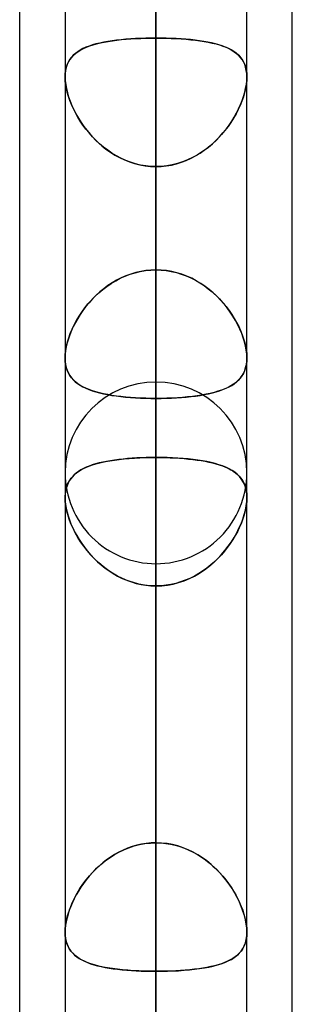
# Model space of a CAD drawing. Header units: millimetres. Extents: x -54 to 130, y -185 to 185.
# Tile 72 of 78: x 62.1 to 64, y 73.75 to 80.64. Entities that reach past the tile are written whole.
import ezdxf

# ---------------------------------------------------------------- set-up
doc = ezdxf.new("R2010")
doc.units = ezdxf.units.MM
doc.layers.add('MAIN-1', color=7, linetype='Continuous')
doc.layers.add('MAIN-2', color=7, linetype='Continuous')

msp = doc.modelspace()

# ---------------------------------------------------------------- linework, layer by layer
at = {"layer": 'MAIN-1'}
for p, q in [((64, 45.7544), (64, 87.782)), ((63.0475, 0), (63.0475, 87.6306)), ((63.6825, 0), (63.6825, 87.2445)), ((62.095, 46.1722), (62.095, 87.1067)), ((62.4125, 87.1115), (62.4125, 0)), ((62.4125, 77.3016), (62.4126, 77.3026)), ((62.4125, 77.3006), (62.4125, 77.3016)), ((62.4125, 77.2995), (62.4125, 77.3006)), ((62.4125, 77.2985), (62.4125, 77.2995)), ((62.4125, 77.2975), (62.4125, 77.2985)), ((63.6824, 77.3032), (63.6825, 77.3021)), ((63.6825, 77.3021), (63.6825, 77.301)), ((63.6825, 77.301), (63.6825, 77.2999)), ((63.6825, 77.2999), (63.6825, 77.2987)), ((63.6825, 77.2987), (63.6825, 77.2976)), ((62.4125, 77.2965), (62.4125, 77.2975)), ((63.6825, 77.2976), (63.6825, 77.2965))]:
    msp.add_line(p, q, dxfattribs=at)
at = {"layer": 'MAIN-2'}
for p, q in [((63.0475, 107.823), (63.0475, 78.8888)), ((63.0475, 77.9902), (63.0475, 106.553)), ((63.0475, 97.917), (63.0475, 71.8794)), ((63.0475, 70.9807), (63.0475, 96.647)), ((63.0475, 88.011), (63.0475, 64.8689)), ((63.0475, 87.6306), (63.0475, 0)), ((63.0475, 63.97), (63.0475, 86.741)), ((63.0475, 86.6188), (63.0475, 0)), ((63.0475, 0), (63.0475, 86.6188)), ((63.0475, 80.5093), (63.0475, 86.6188)), ((63.0475, 86.6188), (63.0475, 80.5093)), ((63.0475, 84.9989), (63.0475, 78.8888)), ((63.0475, 78.8888), (63.0475, 84.9989)), ((63.0475, 77.5775), (63.0475, 83.685)), ((63.0475, 83.685), (63.0475, 77.5775)), ((63.0475, 80.9909), (63.0475, 74.8834)), ((63.0475, 74.8834), (63.0475, 80.9909)), ((62.6282, 80.4684), (62.6032, 80.4613)), ((62.6077, 80.4626), (62.6325, 80.4695)), ((62.6546, 80.4749), (62.6282, 80.4684)), ((62.6325, 80.4695), (62.6586, 80.4758)), ((62.6822, 80.4807), (62.6546, 80.4749)), ((62.6586, 80.4758), (62.6859, 80.4814)), ((62.711, 80.4859), (62.6822, 80.4807)), ((62.6859, 80.4814), (62.7143, 80.4864)), ((62.741, 80.4905), (62.711, 80.4859)), ((62.7143, 80.4864), (62.7439, 80.4909)), ((62.772, 80.4945), (62.741, 80.4905)), ((62.7439, 80.4909), (62.7745, 80.4948)), ((62.8041, 80.4981), (62.772, 80.4945)), ((62.7745, 80.4948), (62.8062, 80.4983)), ((62.8371, 80.5011), (62.8041, 80.4981)), ((62.8062, 80.4983), (62.8388, 80.5012)), ((62.871, 80.5036), (62.8371, 80.5011)), ((62.8388, 80.5012), (62.8722, 80.5037)), ((62.9054, 80.5057), (62.871, 80.5036)), ((62.8722, 80.5037), (62.9063, 80.5057)), ((62.9404, 80.5073), (62.9054, 80.5057)), ((62.9063, 80.5057), (62.9411, 80.5073)), ((62.9757, 80.5084), (62.9404, 80.5073)), ((62.9411, 80.5073), (62.9763, 80.5084)), ((63.0115, 80.5091), (62.9757, 80.5084)), ((62.9763, 80.5084), (63.0118, 80.5091)), ((63.0475, 80.5093), (63.0115, 80.5091)), ((63.0118, 80.5091), (63.0475, 80.5093)), ((63.0475, 80.5093), (63.0835, 80.5091)), ((63.0475, 0), (63.0475, 80.5093)), ((63.0475, 80.5093), (63.0475, 0)), ((63.0832, 80.5091), (63.0475, 80.5093)), ((63.1187, 80.5084), (63.0832, 80.5091)), ((63.0835, 80.5091), (63.1193, 80.5084)), ((63.1539, 80.5073), (63.1187, 80.5084)), ((63.1193, 80.5084), (63.1546, 80.5073)), ((63.1887, 80.5057), (63.1539, 80.5073)), ((63.1546, 80.5073), (63.1896, 80.5057)), ((63.2228, 80.5037), (63.1887, 80.5057)), ((63.1896, 80.5057), (63.224, 80.5036)), ((63.2562, 80.5012), (63.2228, 80.5037)), ((63.224, 80.5036), (63.2579, 80.5011)), ((63.2888, 80.4983), (63.2562, 80.5012)), ((63.2579, 80.5011), (63.2909, 80.4981)), ((63.3205, 80.4948), (63.2888, 80.4983)), ((63.2909, 80.4981), (63.323, 80.4945)), ((63.3512, 80.4909), (63.3205, 80.4948)), ((63.323, 80.4945), (63.354, 80.4905)), ((63.3807, 80.4864), (63.3512, 80.4909)), ((63.354, 80.4905), (63.384, 80.4859)), ((63.4091, 80.4814), (63.3807, 80.4864)), ((63.384, 80.4859), (63.4128, 80.4807)), ((63.4364, 80.4758), (63.4091, 80.4814)), ((63.4128, 80.4807), (63.4404, 80.4749)), ((63.4625, 80.4695), (63.4364, 80.4758)), ((63.4404, 80.4749), (63.4668, 80.4684)), ((63.4873, 80.4626), (63.4625, 80.4695)), ((63.4668, 80.4684), (63.4918, 80.4613)), ((62.4844, 80.4021), (62.4698, 80.389)), ((62.4717, 80.3908), (62.4868, 80.4041)), ((62.5004, 80.4141), (62.4844, 80.4021)), ((62.4868, 80.4041), (62.5034, 80.4162)), ((62.5179, 80.4253), (62.5004, 80.4141)), ((62.5034, 80.4162), (62.5215, 80.4273)), ((62.537, 80.4355), (62.5179, 80.4253)), ((62.5215, 80.4273), (62.541, 80.4374)), ((62.5576, 80.4449), (62.537, 80.4355)), ((62.541, 80.4374), (62.5619, 80.4466)), ((62.5797, 80.4534), (62.5576, 80.4449)), ((62.5619, 80.4466), (62.5841, 80.455)), ((62.6032, 80.4613), (62.5797, 80.4534)), ((62.5841, 80.455), (62.6077, 80.4626)), ((63.5109, 80.455), (63.4873, 80.4626)), ((63.4918, 80.4613), (63.5153, 80.4534)), ((63.5331, 80.4466), (63.5109, 80.455)), ((63.5153, 80.4534), (63.5374, 80.4449)), ((63.554, 80.4374), (63.5331, 80.4466)), ((63.5374, 80.4449), (63.558, 80.4355)), ((63.5735, 80.4273), (63.554, 80.4374)), ((63.558, 80.4355), (63.5771, 80.4253)), ((63.5916, 80.4162), (63.5735, 80.4273)), ((63.5771, 80.4253), (63.5946, 80.4141)), ((63.6082, 80.4041), (63.5916, 80.4162)), ((63.5946, 80.4141), (63.6106, 80.4021)), ((63.6232, 80.3908), (63.6082, 80.4041)), ((63.6106, 80.4021), (63.6252, 80.389)), ((62.4355, 80.3422), (62.4273, 80.3239)), ((62.4278, 80.3251), (62.4362, 80.3436)), ((62.4453, 80.3591), (62.4355, 80.3422)), ((62.4362, 80.3436), (62.4464, 80.3607)), ((62.4568, 80.3747), (62.4453, 80.3591)), ((62.4464, 80.3607), (62.4583, 80.3764)), ((62.4698, 80.389), (62.4568, 80.3747)), ((62.4583, 80.3764), (62.4717, 80.3908)), ((63.6367, 80.3764), (63.6232, 80.3908)), ((63.6252, 80.389), (63.6382, 80.3747)), ((63.6486, 80.3607), (63.6367, 80.3764)), ((63.6382, 80.3747), (63.6497, 80.3591)), ((63.6588, 80.3436), (63.6486, 80.3607)), ((63.6497, 80.3591), (63.6595, 80.3422)), ((63.6672, 80.3251), (63.6588, 80.3436)), ((63.6595, 80.3422), (63.6677, 80.3239)), ((62.4125, 80.237), (62.4134, 80.2609)), ((62.4134, 80.2605), (62.4125, 80.2369)), ((62.4134, 80.2609), (62.4163, 80.2837)), ((62.4162, 80.2829), (62.4134, 80.2605)), ((62.4208, 80.3041), (62.4162, 80.2829)), ((62.4163, 80.2837), (62.4211, 80.3052)), ((62.4273, 80.3239), (62.4208, 80.3041)), ((62.4211, 80.3052), (62.4278, 80.3251)), ((63.6739, 80.3052), (63.6672, 80.3251)), ((63.6677, 80.3239), (63.6742, 80.3041)), ((63.6787, 80.2837), (63.6739, 80.3052)), ((63.6742, 80.3041), (63.6788, 80.2829)), ((63.6816, 80.2609), (63.6787, 80.2837)), ((63.6788, 80.2829), (63.6816, 80.2605)), ((63.6825, 80.237), (63.6816, 80.2609)), ((63.6816, 80.2605), (63.6825, 80.2369)), ((62.4134, 80.2119), (62.4125, 80.237)), ((62.4125, 80.2369), (62.4135, 80.2113)), ((62.4162, 80.1858), (62.4134, 80.2119)), ((62.4135, 80.2113), (62.4164, 80.1844)), ((63.6815, 80.2113), (63.6786, 80.1844)), ((63.6788, 80.1858), (63.6816, 80.2119)), ((63.6825, 80.2369), (63.6815, 80.2113)), ((63.6816, 80.2119), (63.6825, 80.237)), ((62.4209, 80.1586), (62.4162, 80.1858)), ((62.4164, 80.1844), (62.4214, 80.1564)), ((62.4275, 80.1305), (62.4209, 80.1586)), ((62.4214, 80.1564), (62.4282, 80.1276)), ((62.4357, 80.102), (62.4275, 80.1305)), ((62.4282, 80.1276), (62.4369, 80.0983)), ((63.6668, 80.1276), (63.6581, 80.0983)), ((63.6593, 80.102), (63.6675, 80.1305)), ((63.6736, 80.1564), (63.6668, 80.1276)), ((63.6675, 80.1305), (63.6741, 80.1586)), ((63.6786, 80.1844), (63.6736, 80.1564)), ((63.6741, 80.1586), (63.6788, 80.1858)), ((62.4456, 80.0731), (62.4357, 80.102)), ((62.4369, 80.0983), (62.4473, 80.0687)), ((62.4572, 80.0441), (62.4456, 80.0731)), ((62.4473, 80.0687), (62.4594, 80.0389)), ((63.6477, 80.0687), (63.6356, 80.0389)), ((63.6378, 80.0441), (63.6494, 80.0731)), ((63.6581, 80.0983), (63.6477, 80.0687)), ((63.6494, 80.0731), (63.6593, 80.102)), ((62.4702, 80.0151), (62.4572, 80.0441)), ((62.4594, 80.0389), (62.4731, 80.0091)), ((62.4848, 79.9862), (62.4702, 80.0151)), ((62.4731, 80.0091), (62.4884, 79.9793)), ((62.5007, 79.9576), (62.4848, 79.9862)), ((63.5943, 79.9576), (63.6102, 79.9862)), ((63.6219, 80.0091), (63.6066, 79.9793)), ((63.6102, 79.9862), (63.6248, 80.0151)), ((63.6356, 80.0389), (63.6219, 80.0091)), ((63.6248, 80.0151), (63.6378, 80.0441)), ((62.4884, 79.9793), (62.5054, 79.9497)), ((62.5181, 79.9292), (62.5007, 79.9576)), ((62.5054, 79.9497), (62.524, 79.9202)), ((62.5371, 79.9011), (62.5181, 79.9292)), ((62.524, 79.9202), (62.5442, 79.891)), ((63.571, 79.9202), (63.5508, 79.891)), ((63.5579, 79.9011), (63.5769, 79.9292)), ((63.5896, 79.9497), (63.571, 79.9202)), ((63.5769, 79.9292), (63.5943, 79.9576)), ((63.6066, 79.9793), (63.5896, 79.9497)), ((62.5575, 79.8734), (62.5371, 79.9011)), ((62.5442, 79.891), (62.5661, 79.8624)), ((62.5794, 79.8463), (62.5575, 79.8734)), ((62.5661, 79.8624), (62.5895, 79.8345)), ((62.6027, 79.8199), (62.5794, 79.8463)), ((63.4923, 79.8199), (63.5156, 79.8463)), ((63.5289, 79.8624), (63.5055, 79.8345)), ((63.5156, 79.8463), (63.5375, 79.8734)), ((63.5508, 79.891), (63.5289, 79.8624)), ((63.5375, 79.8734), (63.5579, 79.9011)), ((62.5895, 79.8345), (62.6144, 79.8075)), ((62.6274, 79.7944), (62.6027, 79.8199)), ((62.6144, 79.8075), (62.6409, 79.7815)), ((62.6536, 79.7699), (62.6274, 79.7944)), ((62.6409, 79.7815), (62.6688, 79.7568)), ((63.4541, 79.7815), (63.4262, 79.7568)), ((63.4414, 79.7699), (63.4676, 79.7944)), ((63.4806, 79.8075), (63.4541, 79.7815)), ((63.4676, 79.7944), (63.4923, 79.8199)), ((63.5055, 79.8345), (63.4806, 79.8075)), ((62.6811, 79.7466), (62.6536, 79.7699)), ((62.6688, 79.7568), (62.698, 79.7335)), ((62.7099, 79.7247), (62.6811, 79.7466)), ((62.698, 79.7335), (62.7285, 79.7117)), ((62.7398, 79.7044), (62.7099, 79.7247)), ((62.7285, 79.7117), (62.7603, 79.6917)), ((63.3664, 79.7117), (63.3347, 79.6917)), ((63.3552, 79.7044), (63.3851, 79.7247)), ((63.397, 79.7335), (63.3664, 79.7117)), ((63.3851, 79.7247), (63.4139, 79.7466)), ((63.4262, 79.7568), (63.397, 79.7335)), ((63.4139, 79.7466), (63.4414, 79.7699)), ((62.7707, 79.6857), (62.7398, 79.7044)), ((62.7603, 79.6917), (62.7933, 79.6736)), ((62.8028, 79.6688), (62.7707, 79.6857)), ((62.7933, 79.6736), (62.8274, 79.6574)), ((62.8359, 79.6539), (62.8028, 79.6688)), ((62.8274, 79.6574), (62.8626, 79.6435)), ((62.8699, 79.6409), (62.8359, 79.6539)), ((62.8626, 79.6435), (62.8984, 79.6319)), ((62.9045, 79.6302), (62.8699, 79.6409)), ((63.1905, 79.6302), (63.2251, 79.6409)), ((63.2324, 79.6435), (63.1966, 79.6319)), ((63.2251, 79.6409), (63.2591, 79.6539)), ((63.2676, 79.6574), (63.2324, 79.6435)), ((63.2591, 79.6539), (63.2922, 79.6688)), ((63.3017, 79.6736), (63.2676, 79.6574)), ((63.2922, 79.6688), (63.3243, 79.6857)), ((63.3347, 79.6917), (63.3017, 79.6736)), ((63.3243, 79.6857), (63.3552, 79.7044)), ((62.8984, 79.6319), (62.9349, 79.6228)), ((62.9397, 79.6218), (62.9045, 79.6302)), ((62.9349, 79.6228), (62.972, 79.6162)), ((62.9753, 79.6157), (62.9397, 79.6218)), ((62.972, 79.6162), (63.0095, 79.6121)), ((63.0112, 79.612), (62.9753, 79.6157)), ((63.0095, 79.6121), (63.0475, 79.6108)), ((63.0475, 79.6108), (63.0112, 79.612)), ((63.0855, 79.6121), (63.0475, 79.6108)), ((63.0475, 79.6108), (63.0838, 79.612)), ((63.0475, 79.6108), (63.0475, 0)), ((63.0475, 0), (63.0475, 79.6108)), ((63.0475, 73.5007), (63.0475, 79.6108)), ((63.0475, 79.6108), (63.0475, 73.5007)), ((63.0838, 79.612), (63.1197, 79.6157)), ((63.123, 79.6162), (63.0855, 79.6121)), ((63.1197, 79.6157), (63.1553, 79.6218)), ((63.1601, 79.6228), (63.123, 79.6162)), ((63.1553, 79.6218), (63.1905, 79.6302)), ((63.1966, 79.6319), (63.1601, 79.6228)), ((62.9374, 78.8777), (62.9738, 78.8839)), ((62.9758, 78.8841), (62.9404, 78.8783)), ((62.9738, 78.8839), (63.0105, 78.8876)), ((63.0115, 78.8876), (62.9758, 78.8841)), ((63.0105, 78.8876), (63.0475, 78.8888)), ((63.0475, 78.8888), (63.0115, 78.8876)), ((63.0475, 78.8888), (63.0835, 78.8876)), ((63.0845, 78.8876), (63.0475, 78.8888)), ((63.0835, 78.8876), (63.1193, 78.8841)), ((63.1212, 78.8839), (63.0845, 78.8876)), ((63.1193, 78.8841), (63.1546, 78.8783)), ((63.1576, 78.8777), (63.1212, 78.8839)), ((62.7343, 78.7942), (62.7657, 78.8131)), ((62.7721, 78.8166), (62.741, 78.7985)), ((62.7657, 78.8131), (62.7982, 78.8301)), ((62.8041, 78.833), (62.7721, 78.8166)), ((62.7982, 78.8301), (62.8317, 78.8452)), ((62.8372, 78.8474), (62.8041, 78.833)), ((62.8317, 78.8452), (62.8662, 78.8583)), ((62.871, 78.8599), (62.8372, 78.8474)), ((62.8662, 78.8583), (62.9014, 78.8691)), ((62.9055, 78.8702), (62.871, 78.8599)), ((62.9014, 78.8691), (62.9374, 78.8777)), ((62.9404, 78.8783), (62.9055, 78.8702)), ((63.1546, 78.8783), (63.1896, 78.8702)), ((63.1936, 78.8691), (63.1576, 78.8777)), ((63.1896, 78.8702), (63.224, 78.8599)), ((63.2288, 78.8583), (63.1936, 78.8691)), ((63.224, 78.8599), (63.2578, 78.8474)), ((63.2632, 78.8452), (63.2288, 78.8583)), ((63.2578, 78.8474), (63.2909, 78.833)), ((63.2968, 78.8301), (63.2632, 78.8452)), ((63.2909, 78.833), (63.3229, 78.8166)), ((63.3293, 78.8131), (63.2968, 78.8301)), ((63.3229, 78.8166), (63.354, 78.7985)), ((63.3607, 78.7942), (63.3293, 78.8131)), ((62.6473, 78.7282), (62.675, 78.7517)), ((62.6823, 78.7574), (62.6546, 78.7346)), ((62.675, 78.7517), (62.704, 78.7737)), ((62.7111, 78.7787), (62.6823, 78.7574)), ((62.704, 78.7737), (62.7343, 78.7942)), ((62.741, 78.7985), (62.7111, 78.7787)), ((63.354, 78.7985), (63.3839, 78.7787)), ((63.391, 78.7737), (63.3607, 78.7942)), ((63.3839, 78.7787), (63.4128, 78.7574)), ((63.42, 78.7517), (63.391, 78.7737)), ((63.4128, 78.7574), (63.4404, 78.7346)), ((63.4477, 78.7282), (63.42, 78.7517)), ((62.5721, 78.6506), (62.5958, 78.6776)), ((62.6032, 78.6855), (62.5797, 78.6596)), ((62.5958, 78.6776), (62.6208, 78.7035)), ((62.6282, 78.7106), (62.6032, 78.6855)), ((62.6208, 78.7035), (62.6473, 78.7282)), ((62.6546, 78.7346), (62.6282, 78.7106)), ((63.4404, 78.7346), (63.4668, 78.7106)), ((63.4742, 78.7035), (63.4477, 78.7282)), ((63.4668, 78.7106), (63.4918, 78.6855)), ((63.4992, 78.6776), (63.4742, 78.7035)), ((63.4918, 78.6855), (63.5153, 78.6595)), ((63.5229, 78.6506), (63.4992, 78.6776)), ((62.529, 78.5941), (62.5498, 78.6227)), ((62.5576, 78.6329), (62.537, 78.6055)), ((62.5498, 78.6227), (62.5721, 78.6506)), ((62.5797, 78.6596), (62.5576, 78.6329)), ((63.5153, 78.6595), (63.5374, 78.6328)), ((63.5452, 78.6227), (63.5229, 78.6506)), ((63.5374, 78.6328), (63.558, 78.6055)), ((63.566, 78.5941), (63.5452, 78.6227)), ((62.5004, 78.5496), (62.4844, 78.5213)), ((62.492, 78.5351), (62.5097, 78.5648)), ((62.5179, 78.5777), (62.5004, 78.5496)), ((62.5097, 78.5648), (62.529, 78.5941)), ((62.537, 78.6055), (62.5179, 78.5777)), ((63.558, 78.6055), (63.5771, 78.5777)), ((63.5853, 78.5648), (63.566, 78.5941)), ((63.5771, 78.5777), (63.5947, 78.5496)), ((63.603, 78.5351), (63.5853, 78.5648)), ((63.5947, 78.5496), (63.6107, 78.5213)), ((62.4488, 78.4447), (62.4614, 78.4749)), ((62.4698, 78.4929), (62.4568, 78.4643)), ((62.4614, 78.4749), (62.4759, 78.5051)), ((62.4844, 78.5213), (62.4698, 78.4929)), ((62.4759, 78.5051), (62.492, 78.5351)), ((63.6191, 78.5051), (63.603, 78.5351)), ((63.6107, 78.5213), (63.6252, 78.4928)), ((63.6336, 78.4749), (63.6191, 78.5051)), ((63.6252, 78.4928), (63.6382, 78.4642)), ((63.6462, 78.4447), (63.6336, 78.4749)), ((62.4355, 78.4073), (62.4273, 78.3792)), ((62.4288, 78.385), (62.4379, 78.4147)), ((62.4453, 78.4357), (62.4355, 78.4073)), ((62.4379, 78.4147), (62.4488, 78.4447)), ((62.4568, 78.4643), (62.4453, 78.4357)), ((63.6382, 78.4642), (63.6497, 78.4357)), ((63.6571, 78.4147), (63.6462, 78.4447)), ((63.6497, 78.4357), (63.6595, 78.4073)), ((63.6662, 78.385), (63.6571, 78.4147)), ((63.6595, 78.4073), (63.6677, 78.3792)), ((62.4208, 78.3516), (62.4162, 78.3246)), ((62.4166, 78.3273), (62.4217, 78.3558)), ((62.4273, 78.3792), (62.4208, 78.3516)), ((62.4217, 78.3558), (62.4288, 78.385)), ((63.6733, 78.3558), (63.6662, 78.385)), ((63.6677, 78.3792), (63.6742, 78.3515)), ((63.6784, 78.3273), (63.6733, 78.3558)), ((63.6742, 78.3515), (63.6788, 78.3245)), ((62.4125, 78.274), (62.4135, 78.3)), ((62.4134, 78.2987), (62.4125, 78.274)), ((62.4134, 78.2501), (62.4125, 78.274)), ((62.4125, 78.274), (62.4134, 78.2504)), ((62.4162, 78.3246), (62.4134, 78.2987)), ((62.4135, 78.3), (62.4166, 78.3273)), ((63.6815, 78.3), (63.6784, 78.3273)), ((63.6788, 78.3245), (63.6816, 78.2987)), ((63.6825, 78.274), (63.6815, 78.3)), ((63.6825, 78.2739), (63.6815, 78.2495)), ((63.6816, 78.2987), (63.6825, 78.2739)), ((63.6816, 78.2501), (63.6825, 78.274)), ((62.4134, 78.2504), (62.4162, 78.228)), ((62.4162, 78.2274), (62.4134, 78.2501)), ((62.4162, 78.228), (62.4208, 78.2067)), ((62.4209, 78.206), (62.4162, 78.2274)), ((62.4208, 78.2067), (62.4272, 78.1868)), ((62.4275, 78.1859), (62.4209, 78.206)), ((63.6736, 78.2044), (63.6668, 78.184)), ((63.6675, 78.1859), (63.674, 78.206)), ((63.6786, 78.2263), (63.6736, 78.2044)), ((63.674, 78.206), (63.6788, 78.2274)), ((63.6815, 78.2495), (63.6786, 78.2263)), ((63.6788, 78.2274), (63.6816, 78.2501)), ((62.4272, 78.1868), (62.4352, 78.1682)), ((62.4357, 78.1673), (62.4275, 78.1859)), ((62.4352, 78.1682), (62.445, 78.1511)), ((62.4457, 78.15), (62.4357, 78.1673)), ((62.445, 78.1511), (62.4563, 78.1352)), ((62.4572, 78.134), (62.4457, 78.15)), ((62.4563, 78.1352), (62.4692, 78.1205)), ((62.4703, 78.1193), (62.4572, 78.134)), ((63.6356, 78.1313), (63.6219, 78.1165)), ((63.6247, 78.1193), (63.6378, 78.134)), ((63.6477, 78.1475), (63.6356, 78.1313)), ((63.6378, 78.134), (63.6493, 78.15)), ((63.6581, 78.165), (63.6477, 78.1475)), ((63.6493, 78.15), (63.6593, 78.1673)), ((63.6668, 78.184), (63.6581, 78.165)), ((63.6593, 78.1673), (63.6675, 78.1859)), ((62.4692, 78.1205), (62.4835, 78.1069)), ((62.4848, 78.1058), (62.4703, 78.1193)), ((62.4835, 78.1069), (62.4993, 78.0943)), ((62.5007, 78.0933), (62.4848, 78.1058)), ((62.4993, 78.0943), (62.5167, 78.0826)), ((62.5182, 78.0817), (62.5007, 78.0933)), ((62.5167, 78.0826), (62.5356, 78.0718)), ((62.5371, 78.0711), (62.5182, 78.0817)), ((62.5356, 78.0718), (62.556, 78.0618)), ((62.5575, 78.0612), (62.5371, 78.0711)), ((62.556, 78.0618), (62.5779, 78.0526)), ((62.5794, 78.052), (62.5575, 78.0612)), ((63.0475, 78.105), (63.0475, 57.8569)), ((63.5289, 78.0574), (63.5055, 78.0483)), ((63.5156, 78.052), (63.5375, 78.0612)), ((63.5508, 78.0674), (63.5289, 78.0574)), ((63.5375, 78.0612), (63.5579, 78.0711)), ((63.571, 78.0783), (63.5508, 78.0674)), ((63.5579, 78.0711), (63.5768, 78.0817)), ((63.5896, 78.09), (63.571, 78.0783)), ((63.5768, 78.0817), (63.5943, 78.0933)), ((63.6066, 78.1027), (63.5896, 78.09)), ((63.5943, 78.0933), (63.6102, 78.1058)), ((63.6219, 78.1165), (63.6066, 78.1027)), ((63.6102, 78.1058), (63.6247, 78.1193)), ((62.5779, 78.0526), (62.6013, 78.0442)), ((62.6027, 78.0437), (62.5794, 78.052)), ((62.6013, 78.0442), (62.6261, 78.0364)), ((62.6274, 78.036), (62.6027, 78.0437)), ((62.6261, 78.0364), (62.6522, 78.0293)), ((62.6536, 78.029), (62.6274, 78.036)), ((62.6522, 78.0293), (62.6796, 78.0229)), ((62.6811, 78.0226), (62.6536, 78.029)), ((62.6796, 78.0229), (62.7083, 78.0171)), ((62.7098, 78.0168), (62.6811, 78.0226)), ((62.7083, 78.0171), (62.7382, 78.0119)), ((62.7397, 78.0117), (62.7098, 78.0168)), ((62.7382, 78.0119), (62.7692, 78.0073)), ((62.7707, 78.0071), (62.7397, 78.0117)), ((62.7692, 78.0073), (62.8014, 78.0033)), ((62.8028, 78.0031), (62.7707, 78.0071)), ((62.8014, 78.0033), (62.8346, 77.9998)), ((62.8358, 77.9997), (62.8028, 78.0031)), ((62.8346, 77.9998), (62.8686, 77.9969)), ((62.8699, 77.9968), (62.8358, 77.9997)), ((62.8686, 77.9969), (62.9034, 77.9945)), ((62.9045, 77.9944), (62.8699, 77.9968)), ((62.9034, 77.9945), (62.9387, 77.9926)), ((62.9397, 77.9926), (62.9045, 77.9944)), ((62.9387, 77.9926), (62.9745, 77.9913)), ((62.9753, 77.9913), (62.9397, 77.9926)), ((62.9745, 77.9913), (63.0108, 77.9905)), ((63.0112, 77.9905), (62.9753, 77.9913)), ((63.0108, 77.9905), (63.0475, 77.9902)), ((63.0475, 77.9902), (63.0112, 77.9905)), ((63.0855, 77.9905), (63.0475, 77.9902)), ((63.0475, 77.9902), (63.0838, 77.9905)), ((63.0475, 77.9902), (63.0475, 71.8794)), ((63.0475, 71.8794), (63.0475, 77.9902)), ((63.0838, 77.9905), (63.1197, 77.9913)), ((63.123, 77.9914), (63.0855, 77.9905)), ((63.1197, 77.9913), (63.1553, 77.9926)), ((63.1601, 77.9928), (63.123, 77.9914)), ((63.1553, 77.9926), (63.1905, 77.9944)), ((63.1966, 77.9948), (63.1601, 77.9928)), ((63.1905, 77.9944), (63.2251, 77.9968)), ((63.2325, 77.9974), (63.1966, 77.9948)), ((63.2251, 77.9968), (63.2592, 77.9997)), ((63.2676, 78.0005), (63.2325, 77.9974)), ((63.2592, 77.9997), (63.2922, 78.0031)), ((63.3018, 78.0043), (63.2676, 78.0005)), ((63.2922, 78.0031), (63.3243, 78.0071)), ((63.3347, 78.0086), (63.3018, 78.0043)), ((63.3243, 78.0071), (63.3553, 78.0117)), ((63.3665, 78.0135), (63.3347, 78.0086)), ((63.3553, 78.0117), (63.3852, 78.0168)), ((63.397, 78.0191), (63.3665, 78.0135)), ((63.3852, 78.0168), (63.4139, 78.0226)), ((63.4262, 78.0253), (63.397, 78.0191)), ((63.4139, 78.0226), (63.4414, 78.029)), ((63.4541, 78.0323), (63.4262, 78.0253)), ((63.4414, 78.029), (63.4675, 78.036)), ((63.4806, 78.0399), (63.4541, 78.0323)), ((63.4675, 78.036), (63.4923, 78.0437)), ((63.5055, 78.0483), (63.4806, 78.0399)), ((63.4923, 78.0437), (63.5156, 78.052)), ((62.9137, 77.574), (62.8812, 77.572)), ((62.8964, 77.573), (62.9336, 77.575)), ((62.9466, 77.5755), (62.9137, 77.574)), ((62.9336, 77.575), (62.9712, 77.5764)), ((62.9799, 77.5766), (62.9466, 77.5755)), ((62.9712, 77.5764), (63.0092, 77.5772)), ((63.0136, 77.5773), (62.9799, 77.5766)), ((63.0092, 77.5772), (63.0475, 77.5775)), ((63.0475, 77.5775), (63.0136, 77.5773)), ((63.0475, 77.5775), (63.0811, 77.5773)), ((63.0475, 74.8834), (63.0475, 77.5775)), ((63.0475, 77.5775), (63.0475, 74.8834)), ((63.0861, 77.5772), (63.0475, 77.5775)), ((63.0811, 77.5773), (63.1144, 77.5767)), ((63.1244, 77.5764), (63.0861, 77.5772)), ((63.1144, 77.5767), (63.1474, 77.5756)), ((63.1624, 77.5749), (63.1244, 77.5764)), ((63.1474, 77.5756), (63.1801, 77.5741)), ((63.1998, 77.5729), (63.1624, 77.5749)), ((63.1801, 77.5741), (63.2123, 77.5721)), ((62.5397, 77.4999), (62.5619, 77.5102)), ((62.5595, 77.5092), (62.5402, 77.5001)), ((62.5801, 77.5175), (62.5595, 77.5092)), ((62.5619, 77.5102), (62.5855, 77.5195)), ((62.602, 77.5252), (62.5801, 77.5175)), ((62.5855, 77.5195), (62.6106, 77.528)), ((62.6251, 77.5323), (62.602, 77.5252)), ((62.6106, 77.528), (62.6372, 77.5357)), ((62.6495, 77.5389), (62.6251, 77.5323)), ((62.6372, 77.5357), (62.6651, 77.5426)), ((62.675, 77.5448), (62.6495, 77.5389)), ((62.6651, 77.5426), (62.6945, 77.5489)), ((62.7016, 77.5502), (62.675, 77.5448)), ((62.6945, 77.5489), (62.7252, 77.5544)), ((62.7293, 77.5551), (62.7016, 77.5502)), ((62.7252, 77.5544), (62.7572, 77.5593)), ((62.7579, 77.5594), (62.7293, 77.5551)), ((62.7572, 77.5593), (62.7904, 77.5636)), ((62.7874, 77.5633), (62.7579, 77.5594)), ((62.8179, 77.5666), (62.7874, 77.5633)), ((62.7904, 77.5636), (62.8248, 77.5673)), ((62.8492, 77.5695), (62.8179, 77.5666)), ((62.8248, 77.5673), (62.8601, 77.5704)), ((62.8812, 77.572), (62.8492, 77.5695)), ((62.8601, 77.5704), (62.8964, 77.573)), ((63.2364, 77.5703), (63.1998, 77.5729)), ((63.2123, 77.5721), (63.244, 77.5697)), ((63.272, 77.5671), (63.2364, 77.5703)), ((63.244, 77.5697), (63.2751, 77.5668)), ((63.3067, 77.5634), (63.272, 77.5671)), ((63.2751, 77.5668), (63.3053, 77.5635)), ((63.3053, 77.5635), (63.3346, 77.5598)), ((63.3401, 77.559), (63.3067, 77.5634)), ((63.3346, 77.5598), (63.3631, 77.5555)), ((63.3722, 77.554), (63.3401, 77.559)), ((63.3631, 77.5555), (63.3905, 77.5507)), ((63.4031, 77.5483), (63.3722, 77.554)), ((63.3905, 77.5507), (63.417, 77.5455)), ((63.4326, 77.542), (63.4031, 77.5483)), ((63.417, 77.5455), (63.4424, 77.5396)), ((63.4607, 77.5349), (63.4326, 77.542)), ((63.4424, 77.5396), (63.4667, 77.5332)), ((63.4873, 77.5271), (63.4607, 77.5349)), ((63.4667, 77.5332), (63.4898, 77.5263)), ((63.5124, 77.5184), (63.4873, 77.5271)), ((63.4898, 77.5263), (63.5116, 77.5187)), ((63.5116, 77.5187), (63.5323, 77.5106)), ((63.5361, 77.5089), (63.5124, 77.5184)), ((63.5323, 77.5106), (63.5516, 77.5017)), ((63.5582, 77.4984), (63.5361, 77.5089)), ((62.4631, 77.4432), (62.4516, 77.4289)), ((62.4538, 77.4318), (62.4675, 77.4479)), ((62.476, 77.4563), (62.4631, 77.4432)), ((62.4675, 77.4479), (62.483, 77.4627)), ((62.4901, 77.4685), (62.476, 77.4563)), ((62.483, 77.4627), (62.5003, 77.4762)), ((62.5054, 77.4798), (62.4901, 77.4685)), ((62.5003, 77.4762), (62.5192, 77.4886)), ((62.5221, 77.4903), (62.5054, 77.4798)), ((62.5192, 77.4886), (62.5397, 77.4999)), ((62.5402, 77.5001), (62.5221, 77.4903)), ((63.5516, 77.5017), (63.5697, 77.4922)), ((63.5787, 77.4869), (63.5582, 77.4984)), ((63.5697, 77.4922), (63.5865, 77.4819)), ((63.5975, 77.4742), (63.5787, 77.4869)), ((63.5865, 77.4819), (63.602, 77.4708)), ((63.6146, 77.4604), (63.5975, 77.4742)), ((63.602, 77.4708), (63.6162, 77.459)), ((63.63, 77.4452), (63.6146, 77.4604)), ((63.6162, 77.459), (63.6292, 77.4461)), ((63.6292, 77.4461), (63.6409, 77.4323)), ((63.6435, 77.4287), (63.63, 77.4452)), ((62.4179, 77.3519), (62.4239, 77.3744)), ((62.4256, 77.3793), (62.4198, 77.3603)), ((62.4239, 77.3744), (62.4319, 77.3951)), ((62.4328, 77.3971), (62.4256, 77.3793)), ((62.4319, 77.3951), (62.4419, 77.4142)), ((62.4415, 77.4136), (62.4328, 77.3971)), ((62.4516, 77.4289), (62.4415, 77.4136)), ((62.4419, 77.4142), (62.4538, 77.4318)), ((63.6409, 77.4323), (63.6512, 77.4174)), ((63.6552, 77.4107), (63.6435, 77.4287)), ((63.6512, 77.4174), (63.6602, 77.4013)), ((63.6649, 77.3911), (63.6552, 77.4107)), ((63.6602, 77.4013), (63.6677, 77.384)), ((63.6725, 77.3699), (63.6649, 77.3911)), ((63.6677, 77.384), (63.6738, 77.3655)), ((63.6781, 77.3469), (63.6725, 77.3699)), ((62.4133, 77.3188), (62.4125, 77.2965)), ((62.4126, 77.3026), (62.4141, 77.3279)), ((62.4157, 77.3401), (62.4133, 77.3188)), ((62.4141, 77.3279), (62.4179, 77.3519)), ((62.4198, 77.3603), (62.4157, 77.3401)), ((63.6738, 77.3655), (63.6783, 77.3458)), ((63.6814, 77.3224), (63.6781, 77.3469)), ((63.6783, 77.3458), (63.6812, 77.325)), ((63.6812, 77.325), (63.6824, 77.3032)), ((63.6825, 77.2965), (63.6814, 77.3224)), ((62.4125, 77.2965), (62.4133, 77.2728)), ((62.4136, 77.2687), (62.4125, 77.2965)), ((62.4133, 77.2728), (62.4159, 77.2481)), ((62.4171, 77.2396), (62.4136, 77.2687)), ((62.4159, 77.2481), (62.4202, 77.2222)), ((62.4229, 77.2093), (62.4171, 77.2396)), ((63.6721, 77.2093), (63.6779, 77.2396)), ((63.6791, 77.2481), (63.6748, 77.2222)), ((63.6779, 77.2396), (63.6814, 77.2687)), ((63.6817, 77.2728), (63.6791, 77.2481)), ((63.6814, 77.2687), (63.6825, 77.2965)), ((63.6825, 77.2965), (63.6817, 77.2728)), ((62.4202, 77.2222), (62.4262, 77.1957)), ((62.431, 77.178), (62.4229, 77.2093)), ((62.4262, 77.1957), (62.4337, 77.1688)), ((62.4411, 77.1463), (62.431, 77.178)), ((62.4337, 77.1688), (62.4428, 77.1415)), ((63.6613, 77.1688), (63.6522, 77.1415)), ((63.6539, 77.1463), (63.664, 77.178)), ((63.6688, 77.1957), (63.6613, 77.1688)), ((63.664, 77.178), (63.6721, 77.2093)), ((63.6748, 77.2222), (63.6688, 77.1957)), ((62.4533, 77.1143), (62.4411, 77.1463)), ((62.4428, 77.1415), (62.4535, 77.114)), ((62.4675, 77.0823), (62.4533, 77.1143)), ((62.4535, 77.114), (62.4656, 77.0864)), ((63.6275, 77.0823), (63.6417, 77.1143)), ((63.6415, 77.114), (63.6294, 77.0864)), ((63.6522, 77.1415), (63.6415, 77.114)), ((63.6417, 77.1143), (63.6539, 77.1463)), ((62.4656, 77.0864), (62.4791, 77.0588)), ((62.4835, 77.0504), (62.4675, 77.0823)), ((62.4791, 77.0588), (62.4941, 77.0313)), ((62.5013, 77.0188), (62.4835, 77.0504)), ((62.4941, 77.0313), (62.5105, 77.0038)), ((63.6009, 77.0313), (63.5845, 77.0038)), ((63.5937, 77.0188), (63.6115, 77.0504)), ((63.6159, 77.0588), (63.6009, 77.0313)), ((63.6115, 77.0504), (63.6275, 77.0823)), ((63.6294, 77.0864), (63.6159, 77.0588)), ((62.521, 76.9875), (62.5013, 77.0188)), ((62.5105, 77.0038), (62.5283, 76.9767)), ((62.5426, 76.9566), (62.521, 76.9875)), ((62.5283, 76.9767), (62.5476, 76.9498)), ((62.566, 76.9263), (62.5426, 76.9566)), ((63.529, 76.9263), (63.5524, 76.9566)), ((63.5667, 76.9767), (63.5474, 76.9498)), ((63.5524, 76.9566), (63.574, 76.9875)), ((63.5845, 77.0038), (63.5667, 76.9767)), ((63.574, 76.9875), (63.5937, 77.0188)), ((62.5476, 76.9498), (62.5683, 76.9235)), ((62.5913, 76.8969), (62.566, 76.9263)), ((62.5683, 76.9235), (62.5904, 76.8979)), ((62.5904, 76.8979), (62.6138, 76.8729)), ((62.6183, 76.8684), (62.5913, 76.8969)), ((63.4767, 76.8684), (63.5037, 76.8969)), ((63.5046, 76.8979), (63.4812, 76.8729)), ((63.5037, 76.8969), (63.529, 76.9263)), ((63.5267, 76.9235), (63.5046, 76.8979)), ((63.5474, 76.9498), (63.5267, 76.9235)), ((62.6138, 76.8729), (62.6385, 76.849)), ((62.6471, 76.8411), (62.6183, 76.8684)), ((62.6385, 76.849), (62.6644, 76.8261)), ((62.6777, 76.8153), (62.6471, 76.8411)), ((62.6644, 76.8261), (62.6915, 76.8045)), ((63.0475, 56.9578), (63.0475, 76.835)), ((63.4306, 76.8261), (63.4035, 76.8045)), ((63.4173, 76.8153), (63.4479, 76.8411)), ((63.4565, 76.849), (63.4306, 76.8261)), ((63.4479, 76.8411), (63.4767, 76.8684)), ((63.4812, 76.8729), (63.4565, 76.849)), ((62.7097, 76.7912), (62.6777, 76.8153)), ((62.6915, 76.8045), (62.7196, 76.7843)), ((62.7431, 76.769), (62.7097, 76.7912)), ((62.7196, 76.7843), (62.7489, 76.7654)), ((62.7779, 76.7489), (62.7431, 76.769)), ((62.7489, 76.7654), (62.7792, 76.7482)), ((62.8139, 76.731), (62.7779, 76.7489)), ((62.7792, 76.7482), (62.8105, 76.7326)), ((63.2811, 76.731), (63.3171, 76.7489)), ((63.3158, 76.7482), (63.2845, 76.7326)), ((63.3461, 76.7654), (63.3158, 76.7482)), ((63.3171, 76.7489), (63.3519, 76.769)), ((63.3754, 76.7843), (63.3461, 76.7654)), ((63.3519, 76.769), (63.3853, 76.7912)), ((63.4035, 76.8045), (63.3754, 76.7843)), ((63.3853, 76.7912), (63.4173, 76.8153)), ((62.8105, 76.7326), (62.8427, 76.7188)), ((62.8511, 76.7156), (62.8139, 76.731)), ((62.8427, 76.7188), (62.8756, 76.707)), ((62.8893, 76.7027), (62.8511, 76.7156)), ((62.8756, 76.707), (62.909, 76.6972)), ((62.9281, 76.6926), (62.8893, 76.7027)), ((62.909, 76.6972), (62.943, 76.6895)), ((62.9675, 76.6853), (62.9281, 76.6926)), ((62.943, 76.6895), (62.9775, 76.6839)), ((63.0073, 76.6808), (62.9675, 76.6853)), ((62.9775, 76.6839), (63.0123, 76.6805)), ((63.0475, 76.6793), (63.0073, 76.6808)), ((63.0123, 76.6805), (63.0475, 76.6793)), ((63.0475, 76.6793), (63.0877, 76.6808)), ((63.0827, 76.6805), (63.0475, 76.6793)), ((63.0475, 76.6793), (63.0475, 73.9853)), ((63.0475, 73.9853), (63.0475, 76.6793)), ((63.0475, 70.5717), (63.0475, 76.6793)), ((63.0475, 76.6793), (63.0475, 70.5717)), ((63.1175, 76.6839), (63.0827, 76.6805)), ((63.0877, 76.6808), (63.1275, 76.6853)), ((63.152, 76.6895), (63.1175, 76.6839)), ((63.1275, 76.6853), (63.1669, 76.6926)), ((63.186, 76.6972), (63.152, 76.6895)), ((63.1669, 76.6926), (63.2057, 76.7027)), ((63.2194, 76.707), (63.186, 76.6972)), ((63.2057, 76.7027), (63.2439, 76.7156)), ((63.2523, 76.7188), (63.2194, 76.707)), ((63.2439, 76.7156), (63.2811, 76.731)), ((63.2845, 76.7326), (63.2523, 76.7188)), ((62.8179, 74.8328), (62.7874, 74.818)), ((62.7883, 74.8185), (62.823, 74.8351)), ((62.8492, 74.846), (62.8179, 74.8328)), ((62.823, 74.8351), (62.8586, 74.8495)), ((62.8812, 74.8572), (62.8492, 74.846)), ((62.8586, 74.8495), (62.8952, 74.8615)), ((62.9137, 74.8666), (62.8812, 74.8572)), ((62.8952, 74.8615), (62.9326, 74.871)), ((62.9466, 74.8739), (62.9137, 74.8666)), ((62.9326, 74.871), (62.9706, 74.8779)), ((62.9799, 74.8792), (62.9466, 74.8739)), ((62.9706, 74.8779), (63.0089, 74.882)), ((63.0136, 74.8824), (62.9799, 74.8792)), ((63.0089, 74.882), (63.0475, 74.8834)), ((63.0475, 74.8834), (63.0136, 74.8824)), ((63.0861, 74.882), (63.0475, 74.8834)), ((63.0475, 74.8834), (63.0814, 74.8824)), ((63.0814, 74.8824), (63.1151, 74.8792)), ((63.1244, 74.8779), (63.0861, 74.882)), ((63.1151, 74.8792), (63.1484, 74.8739)), ((63.1624, 74.871), (63.1244, 74.8779)), ((63.1484, 74.8739), (63.1813, 74.8666)), ((63.1998, 74.8615), (63.1624, 74.871)), ((63.1813, 74.8666), (63.2138, 74.8572)), ((63.2364, 74.8495), (63.1998, 74.8615)), ((63.2138, 74.8572), (63.2458, 74.846)), ((63.272, 74.8351), (63.2364, 74.8495)), ((63.2458, 74.846), (63.2771, 74.8328)), ((63.3067, 74.8185), (63.272, 74.8351)), ((63.2771, 74.8328), (63.3076, 74.818)), ((62.6624, 74.7329), (62.6919, 74.7568)), ((62.7016, 74.7642), (62.675, 74.7435)), ((62.6919, 74.7568), (62.7228, 74.7792)), ((62.7293, 74.7836), (62.7016, 74.7642)), ((62.7228, 74.7792), (62.7549, 74.7998)), ((62.7579, 74.8015), (62.7293, 74.7836)), ((62.7549, 74.7998), (62.7883, 74.8185)), ((62.7874, 74.818), (62.7579, 74.8015)), ((63.3401, 74.7998), (63.3067, 74.8185)), ((63.3076, 74.818), (63.3371, 74.8015)), ((63.3371, 74.8015), (63.3657, 74.7836)), ((63.3722, 74.7792), (63.3401, 74.7998)), ((63.3657, 74.7836), (63.3934, 74.7642)), ((63.4031, 74.7568), (63.3722, 74.7792)), ((63.3934, 74.7642), (63.42, 74.7435)), ((63.4326, 74.7329), (63.4031, 74.7568)), ((62.6251, 74.6986), (62.602, 74.6747)), ((62.6077, 74.6808), (62.6343, 74.7075)), ((62.6495, 74.7215), (62.6251, 74.6986)), ((62.6343, 74.7075), (62.6624, 74.7329)), ((62.675, 74.7435), (62.6495, 74.7215)), ((63.42, 74.7435), (63.4455, 74.7215)), ((63.4607, 74.7075), (63.4326, 74.7329)), ((63.4455, 74.7215), (63.4699, 74.6986)), ((63.4873, 74.6808), (63.4607, 74.7075)), ((63.4699, 74.6986), (63.493, 74.6747)), ((62.5368, 74.5943), (62.5589, 74.6241)), ((62.5595, 74.6248), (62.5402, 74.599)), ((62.5589, 74.6241), (62.5826, 74.653)), ((62.5801, 74.6501), (62.5595, 74.6248)), ((62.602, 74.6747), (62.5801, 74.6501)), ((62.5826, 74.653), (62.6077, 74.6808)), ((63.5124, 74.653), (63.4873, 74.6808)), ((63.493, 74.6747), (63.5149, 74.6501)), ((63.5361, 74.6241), (63.5124, 74.653)), ((63.5149, 74.6501), (63.5355, 74.6248)), ((63.5355, 74.6248), (63.5548, 74.599)), ((63.5582, 74.5943), (63.5361, 74.6241)), ((62.5054, 74.5463), (62.4901, 74.5197)), ((62.4975, 74.5328), (62.5163, 74.5638)), ((62.5221, 74.5728), (62.5054, 74.5463)), ((62.5163, 74.5638), (62.5368, 74.5943)), ((62.5402, 74.599), (62.5221, 74.5728)), ((63.5548, 74.599), (63.5729, 74.5728)), ((63.5787, 74.5638), (63.5582, 74.5943)), ((63.5729, 74.5728), (63.5896, 74.5463)), ((63.5975, 74.5328), (63.5787, 74.5638)), ((63.5896, 74.5463), (63.6049, 74.5197)), ((62.476, 74.4928), (62.4631, 74.4658)), ((62.465, 74.4699), (62.4804, 74.5015)), ((62.4901, 74.5197), (62.476, 74.4928)), ((62.4804, 74.5015), (62.4975, 74.5328)), ((63.6146, 74.5015), (63.5975, 74.5328)), ((63.6049, 74.5197), (63.619, 74.4928)), ((63.63, 74.4699), (63.6146, 74.5015)), ((63.619, 74.4928), (63.6319, 74.4658)), ((62.4415, 74.4118), (62.4328, 74.3849)), ((62.4398, 74.4069), (62.4515, 74.4384)), ((62.4516, 74.4388), (62.4415, 74.4118)), ((62.4515, 74.4384), (62.465, 74.4699)), ((62.4631, 74.4658), (62.4516, 74.4388)), ((63.6435, 74.4384), (63.63, 74.4699)), ((63.6319, 74.4658), (63.6434, 74.4388)), ((63.6434, 74.4388), (63.6535, 74.4118)), ((63.6552, 74.4069), (63.6435, 74.4384)), ((63.6535, 74.4118), (63.6622, 74.3849)), ((62.4169, 74.3153), (62.4225, 74.3452)), ((62.4256, 74.3585), (62.4198, 74.3324)), ((62.4225, 74.3452), (62.4301, 74.3758)), ((62.4328, 74.3849), (62.4256, 74.3585)), ((62.4301, 74.3758), (62.4398, 74.4069)), ((63.6649, 74.3758), (63.6552, 74.4069)), ((63.6622, 74.3849), (63.6694, 74.3585)), ((63.6725, 74.3452), (63.6649, 74.3758)), ((63.6694, 74.3585), (63.6752, 74.3324)), ((63.6781, 74.3153), (63.6725, 74.3452)), ((62.4125, 74.2595), (62.4136, 74.2867)), ((62.4133, 74.2828), (62.4125, 74.2595)), ((62.4157, 74.3071), (62.4133, 74.2828)), ((62.4136, 74.2867), (62.4169, 74.3153)), ((62.4198, 74.3324), (62.4157, 74.3071)), ((63.6752, 74.3324), (63.6793, 74.3071)), ((63.6814, 74.2867), (63.6781, 74.3153)), ((63.6793, 74.3071), (63.6817, 74.2828)), ((63.6825, 74.2595), (63.6814, 74.2867)), ((63.6817, 74.2828), (63.6825, 74.2595)), ((62.4136, 74.2332), (62.4125, 74.2595)), ((62.4125, 74.2595), (62.4133, 74.2368)), ((62.4133, 74.2368), (62.4159, 74.2153)), ((62.4171, 74.2084), (62.4136, 74.2332)), ((62.4159, 74.2153), (62.4202, 74.1948)), ((62.4229, 74.1852), (62.4171, 74.2084)), ((63.6721, 74.1852), (63.6779, 74.2084)), ((63.6791, 74.2153), (63.6748, 74.1948)), ((63.6779, 74.2084), (63.6814, 74.2332)), ((63.6817, 74.2368), (63.6791, 74.2153)), ((63.6814, 74.2332), (63.6825, 74.2595)), ((63.6825, 74.2595), (63.6817, 74.2368)), ((62.4202, 74.1948), (62.4262, 74.1756)), ((62.431, 74.1637), (62.4229, 74.1852)), ((62.4262, 74.1756), (62.4337, 74.1578)), ((62.4411, 74.144), (62.431, 74.1637)), ((62.4337, 74.1578), (62.4428, 74.1412)), ((62.4533, 74.1261), (62.4411, 74.144)), ((62.4428, 74.1412), (62.4535, 74.1259)), ((63.6522, 74.1412), (63.6415, 74.1259)), ((63.6417, 74.1261), (63.6539, 74.144)), ((63.6613, 74.1578), (63.6522, 74.1412)), ((63.6539, 74.144), (63.664, 74.1637)), ((63.6688, 74.1756), (63.6613, 74.1578)), ((63.664, 74.1637), (63.6721, 74.1852)), ((63.6748, 74.1948), (63.6688, 74.1756)), ((62.4675, 74.1097), (62.4533, 74.1261)), ((62.4535, 74.1259), (62.4656, 74.1117)), ((62.4656, 74.1117), (62.4791, 74.0986)), ((62.4835, 74.0948), (62.4675, 74.1097)), ((62.4791, 74.0986), (62.4941, 74.0865)), ((62.5013, 74.0813), (62.4835, 74.0948)), ((62.4941, 74.0865), (62.5105, 74.0753)), ((62.521, 74.0689), (62.5013, 74.0813)), ((62.5105, 74.0753), (62.5283, 74.0649)), ((62.5426, 74.0577), (62.521, 74.0689)), ((62.5283, 74.0649), (62.5476, 74.0553)), ((63.5667, 74.0649), (63.5474, 74.0553)), ((63.5524, 74.0577), (63.574, 74.0689)), ((63.5845, 74.0753), (63.5667, 74.0649)), ((63.574, 74.0689), (63.5937, 74.0813)), ((63.6009, 74.0865), (63.5845, 74.0753)), ((63.5937, 74.0813), (63.6115, 74.0948)), ((63.6159, 74.0986), (63.6009, 74.0865)), ((63.6115, 74.0948), (63.6275, 74.1097)), ((63.6294, 74.1117), (63.6159, 74.0986)), ((63.6275, 74.1097), (63.6417, 74.1261)), ((63.6415, 74.1259), (63.6294, 74.1117)), ((62.566, 74.0475), (62.5426, 74.0577)), ((62.5476, 74.0553), (62.5683, 74.0466)), ((62.5913, 74.0382), (62.566, 74.0475)), ((62.5683, 74.0466), (62.5904, 74.0385)), ((62.5904, 74.0385), (62.6138, 74.0311)), ((62.6183, 74.0298), (62.5913, 74.0382)), ((62.6138, 74.0311), (62.6385, 74.0244)), ((62.6471, 74.0222), (62.6183, 74.0298)), ((62.6385, 74.0244), (62.6644, 74.0183)), ((62.6777, 74.0155), (62.6471, 74.0222)), ((62.6644, 74.0183), (62.6915, 74.0128)), ((62.7097, 74.0095), (62.6777, 74.0155)), ((62.6915, 74.0128), (62.7196, 74.0078)), ((62.7431, 74.0042), (62.7097, 74.0095)), ((62.7196, 74.0078), (62.7489, 74.0034)), ((62.7779, 73.9997), (62.7431, 74.0042)), ((62.7489, 74.0034), (62.7792, 73.9995)), ((62.8139, 73.9958), (62.7779, 73.9997)), ((62.7792, 73.9995), (62.8105, 73.9962)), ((62.8105, 73.9962), (62.8427, 73.9932)), ((62.8511, 73.9926), (62.8139, 73.9958)), ((63.2439, 73.9926), (63.2811, 73.9958)), ((63.2845, 73.9962), (63.2523, 73.9932)), ((63.2811, 73.9958), (63.3171, 73.9997)), ((63.3158, 73.9995), (63.2845, 73.9962)), ((63.3461, 74.0034), (63.3158, 73.9995)), ((63.3171, 73.9997), (63.3519, 74.0042)), ((63.3754, 74.0078), (63.3461, 74.0034)), ((63.3519, 74.0042), (63.3853, 74.0095)), ((63.4035, 74.0128), (63.3754, 74.0078)), ((63.3853, 74.0095), (63.4173, 74.0155)), ((63.4306, 74.0183), (63.4035, 74.0128)), ((63.4173, 74.0155), (63.4479, 74.0222)), ((63.4565, 74.0244), (63.4306, 74.0183)), ((63.4479, 74.0222), (63.4767, 74.0298)), ((63.4812, 74.0311), (63.4565, 74.0244)), ((63.4767, 74.0298), (63.5037, 74.0382)), ((63.5046, 74.0385), (63.4812, 74.0311)), ((63.5037, 74.0382), (63.529, 74.0475)), ((63.5267, 74.0466), (63.5046, 74.0385)), ((63.5474, 74.0553), (63.5267, 74.0466)), ((63.529, 74.0475), (63.5524, 74.0577)), ((62.8427, 73.9932), (62.8756, 73.9908)), ((62.8893, 73.9899), (62.8511, 73.9926)), ((62.8756, 73.9908), (62.909, 73.9888)), ((62.9281, 73.9879), (62.8893, 73.9899)), ((62.909, 73.9888), (62.943, 73.9872)), ((62.9675, 73.9864), (62.9281, 73.9879)), ((62.943, 73.9872), (62.9775, 73.9861)), ((63.0073, 73.9855), (62.9675, 73.9864)), ((62.9775, 73.9861), (63.0123, 73.9855)), ((63.0475, 73.9853), (63.0073, 73.9855)), ((63.0123, 73.9855), (63.0475, 73.9853)), ((63.0475, 73.9853), (63.0877, 73.9855)), ((63.0827, 73.9855), (63.0475, 73.9853)), ((63.0475, 73.9853), (63.0475, 67.8776)), ((63.0475, 67.8776), (63.0475, 73.9853)), ((63.1175, 73.9861), (63.0827, 73.9855)), ((63.0877, 73.9855), (63.1275, 73.9864)), ((63.152, 73.9872), (63.1175, 73.9861)), ((63.1275, 73.9864), (63.1669, 73.9879)), ((63.186, 73.9888), (63.152, 73.9872)), ((63.1669, 73.9879), (63.2057, 73.9899)), ((63.2194, 73.9908), (63.186, 73.9888)), ((63.2057, 73.9899), (63.2439, 73.9926)), ((63.2523, 73.9932), (63.2194, 73.9908))]:
    msp.add_line(p, q, dxfattribs=at)
for start, end in [(89.99992, 179.99991), (0.00011, 89.99992), (179.99991, 270.00008), (270.00008, 0.00011)]:
    msp.add_arc((63.0475, 77.47), 0.635, start, end, dxfattribs=at)

doc.saveas('drawing.dxf')
